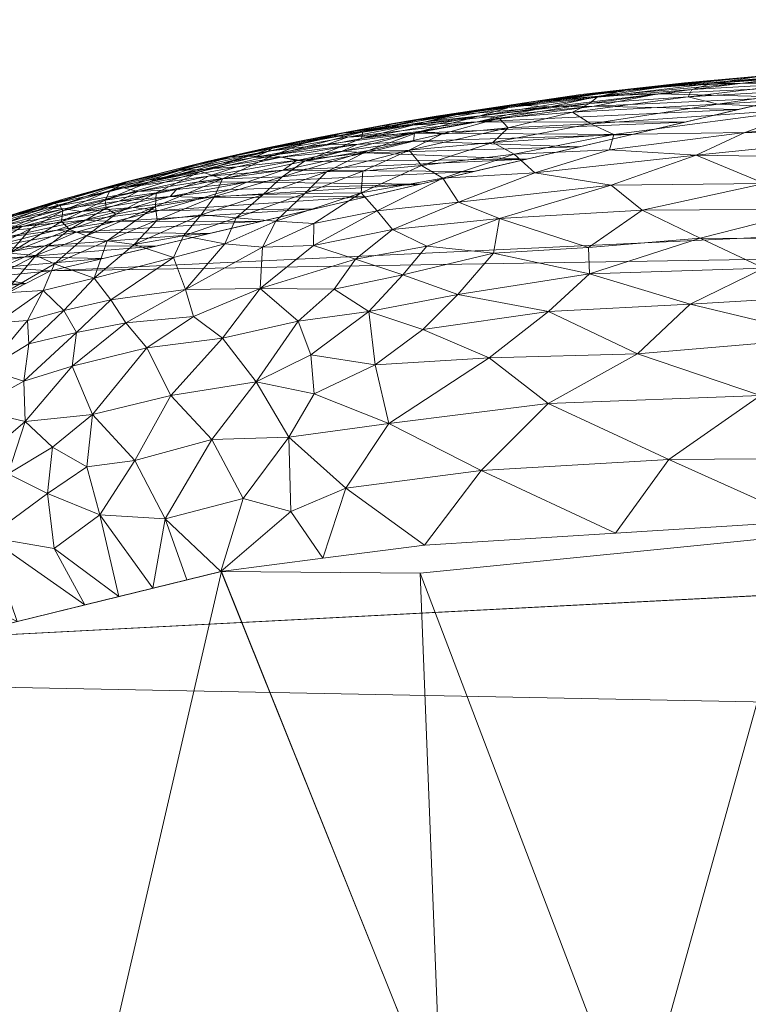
# Model space of a CAD drawing. Header units: millimetres. Extents: x -75 to 75, y 0 to 77.
# Tile 27 of 68: x -18.09 to -15.63, y 74.09 to 77.42. Entities that reach past the tile are written whole.
import ezdxf

# ---------------------------------------------------------------- set-up
doc = ezdxf.new("R2010")
doc.units = ezdxf.units.MM
doc.layers.add('A-GENM', color=13, linetype='Continuous')

# ---------------------------------------------------------------- blocks, each defined once
blk = doc.blocks.new('Model_FFAS1721-609A00BF0 - Model_FFAS1721-609A00BF0-430332-Preview')
at = {"layer": 'A-GENM', "lineweight": 9}
mesh = blk.add_polyface(dxfattribs=at)
corners = [(0, 77.4163, -122.3234), (-8.4509, 77.4081, -122.1215), (-12.5332, 77.3681, -121.1288), (-15.1279, 77.2383, -117.9086), (-17.9837, 76.5689, -101.2964), (-20.6282, 75.2111, -67.6053), (-21.5565, 73.8497, -33.8263), (-21.0874, 73.1695, -16.9467), (-17.7338, 72.8646, -9.3818), (-9.98, 72.7414, -6.3246), (6.9079, 72.7284, -6.0025), (15.1429, 72.7977, -7.7228), (20.4456, 73.0479, -13.9298), (21.428, 74.4063, -47.6368), (16.0376, 77.1196, -114.9613), (13.0254, 77.3548, -120.7977), (6.5934, 77.413, -122.2416)]
mesh.append_faces([[corners[k] for k in face] for face in [(12, 10, 11)]], dxfattribs={"vtx0": -1})
mesh.append_faces([[corners[k] for k in face] for face in [(1, 3, 0), (13, 6, 12)]], dxfattribs={"vtx0": -1, "vtx1": -1})
mesh.append_faces([[corners[k] for k in face] for face in [(0, 4, 14), (6, 10, 12)]], dxfattribs={"vtx0": -1, "vtx1": -1, "vtx2": -1})
mesh.append_faces([[corners[k] for k in face] for face in [(0, 3, 4), (13, 5, 6), (6, 9, 10), (5, 13, 14)]], dxfattribs={"vtx0": -1, "vtx2": -1})
mesh.append_faces([[corners[k] for k in face] for face in [(8, 9, 7)]], dxfattribs={"vtx1": -1})
mesh.append_faces([[corners[k] for k in face] for face in [(16, 0, 14), (4, 5, 14), (6, 7, 9)]], dxfattribs={"vtx1": -1, "vtx2": -1})
mesh.append_faces([[corners[k] for k in face] for face in [(1, 2, 3), (14, 15, 16)]], dxfattribs={"vtx2": -1})
mesh = blk.add_polyface(dxfattribs=at)
corners = [(-14.8988, 77.2007, -120.274), (-13.9096, 77.2608, -121.1059), (-14.1935, 77.2113, -121.0407), (-15.0847, 76.9482, -120.7634), (-15.0276, 76.8579, -120.9467), (-15.5732, 76.8634, -120.3084), (-14.9768, 77.2575, -119.6633), (-13.9919, 77.3112, -120.6573), (-14.5001, 77.2606, -120.4414), (-15.0023, 77.2216, -119.9893), (-14.9757, 77.2732, -119.135), (-14.2736, 77.313, -119.8747), (-14.4469, 77.3022, -119.9625), (-14.9134, 77.2738, -118.8901), (-13.8305, 77.3032, -119.5187), (-14.7532, 77.1519, -120.6602), (-13.747, 77.1857, -121.501), (-14.3887, 77.1281, -121.1063), (-15.0833, 77.0892, -120.4642), (-15.4154, 77.1167, -119.916), (-14.0292, 76.9535, -121.6966), (-14.5874, 76.9481, -121.2544), (-14.3242, 77.0331, -121.3563), (-13.7103, 76.8809, -121.9826), (-14.566, 76.8141, -121.418), (-14.4753, 76.8895, -121.4213), (-15.3996, 77.1803, -119.6069), (-14.5018, 77.2919, -120.0922), (-13.629, 77.3408, -120.5485), (-15.3944, 77.2334, -117.8788), (-14.4792, 77.2708, -118.7136), (-15.0853, 77.2619, -119.2642), (-15.5847, 77.2263, -118.3943), (-15.5673, 77.2277, -118.008), (-15.1279, 77.2383, -117.9086), (-15.2914, 77.1583, -119.919), (-15.7514, 77.2014, -118.491), (-15.4064, 76.7765, -120.6222), (-14.2478, 76.7475, -121.7177), (-15.2296, 76.6772, -120.9023), (-15.164, 77.024, -120.5303), (-13.7435, 77.1295, -121.6321), (-13.8559, 76.6828, -122.0193), (-14.6173, 76.6562, -121.4834), (-15.4445, 77.2018, -119.3398), (-13.3824, 77.3475, -120.8857)]
mesh.append_faces([[corners[k] for k in face] for face in [(30, 29, 34)]], dxfattribs={"vtx0": -1, "vtx1": -1})
mesh.append_faces([[corners[k] for k in face] for face in [(0, 1, 2), (3, 4, 5), (6, 7, 8), (9, 6, 8), (10, 11, 12), (11, 13, 14), (15, 16, 17), (18, 19, 15), (20, 21, 22), (23, 24, 25), (0, 26, 9), (27, 7, 6), (28, 12, 11), (11, 10, 13), (29, 30, 13), (31, 32, 10), (33, 13, 10), (15, 17, 18), (10, 12, 31), (1, 0, 8), (35, 15, 19), (27, 31, 12), (36, 31, 6), (4, 24, 37), (38, 39, 24), (24, 39, 37), (25, 24, 4), (22, 3, 40), (25, 21, 20), (17, 22, 40), (2, 16, 15), (22, 17, 41), (18, 17, 40), (21, 4, 3), (25, 20, 23), (4, 21, 25), (22, 21, 3), (38, 42, 43), (39, 38, 43), (38, 24, 23), (26, 0, 35), (6, 9, 44), (0, 9, 8), (0, 2, 15), (31, 27, 6), (45, 27, 12), (15, 35, 0)]], dxfattribs={"vtx0": -1, "vtx1": -1, "vtx2": -1})
mesh.append_faces([[corners[k] for k in face] for face in [(30, 14, 13)]], dxfattribs={"vtx1": -1, "vtx2": -1})
mesh = blk.add_polyface(dxfattribs=at)
corners = [(-15.6634, 77.1128, -114.7938), (-16.5427, 77.0714, -113.8723), (-15.8418, 77.071, -113.7556), (-16.0908, 76.8583, -119.5223), (-15.5732, 76.8634, -120.3084), (-15.9866, 76.7737, -119.8327), (-15.4849, 77.1547, -115.8321), (-16.1486, 77.1247, -115.1196), (-15.1279, 77.2383, -117.9086), (-15.6465, 77.2022, -117.067), (-15.3064, 77.1965, -116.8704), (-14.9757, 77.2732, -119.135), (-15.5847, 77.2263, -118.3943), (-15.5673, 77.2277, -118.008), (-16.0049, 77.1853, -117.1628), (-15.8438, 77.2034, -117.7287), (-15.9328, 77.1656, -116.1636), (-15.4064, 76.7765, -120.6222), (-15.7514, 77.2014, -118.491), (-15.8193, 77.1811, -118.6314), (-16.1381, 77.1551, -117.8935), (-15.8038, 76.959, -119.7964), (-15.6399, 77.0361, -119.8505), (-16.0964, 76.9772, -119.2236), (-14.9768, 77.2575, -119.6633), (-15.4445, 77.2018, -119.3398), (-15.0853, 77.2619, -119.2642), (-15.3944, 77.2334, -117.8788), (-14.9134, 77.2738, -118.8901), (-15.9013, 77.1918, -117.0724), (-16.1329, 77.1583, -116.1811), (-16.0413, 77.1792, -117.6932), (-15.2296, 76.6772, -120.9023), (-15.7909, 76.6789, -120.2267), (-15.7312, 77.1315, -119.2903), (-15.8314, 77.1555, -118.8903), (-15.3996, 77.1803, -119.6069), (-15.0276, 76.8579, -120.9467), (-16.1676, 76.6478, -119.6764), (-15.164, 77.024, -120.5303), (-15.0847, 76.9482, -120.7634), (-15.0833, 77.0892, -120.4642), (-16.0821, 77.0287, -119.0707), (-16.1602, 77.0645, -118.7178), (-15.4154, 77.1167, -119.916), (-15.2914, 77.1583, -119.919), (-16.1647, 77.1338, -118.1341), (-16.2221, 77.1039, -118.2657), (-15.0023, 77.2216, -119.9893), (-16.193, 77.1643, -117.022)]
mesh.append_faces([[corners[k] for k in face] for face in [(0, 1, 2), (8, 9, 10)]], dxfattribs={"vtx0": -1, "vtx1": -1})
mesh.append_faces([[corners[k] for k in face] for face in [(3, 4, 5), (11, 12, 13), (14, 13, 15), (10, 9, 16), (17, 5, 4), (18, 19, 20), (12, 15, 13), (3, 21, 4), (22, 21, 23), (24, 25, 18), (18, 12, 26), (27, 28, 13), (29, 27, 13), (30, 9, 29), (12, 18, 31), (17, 32, 33), (27, 9, 8), (34, 35, 36), (29, 9, 27), (30, 16, 9), (33, 5, 17), (37, 17, 4), (5, 33, 38), (21, 39, 40), (4, 21, 40), (39, 22, 41), (42, 43, 44), (44, 41, 22), (45, 44, 34), (21, 22, 39), (44, 22, 42), (20, 31, 18), (44, 43, 34), (22, 23, 42), (46, 19, 35), (36, 35, 25), (34, 47, 35), (48, 36, 25), (16, 7, 6), (18, 25, 19), (19, 25, 35), (31, 15, 12), (14, 15, 49), (13, 14, 29), (36, 45, 34)]], dxfattribs={"vtx0": -1, "vtx1": -1, "vtx2": -1})
mesh.append_faces([[corners[k] for k in face] for face in [(16, 6, 10)]], dxfattribs={"vtx0": -1, "vtx2": -1})
mesh.append_faces([[corners[k] for k in face] for face in [(0, 6, 7)]], dxfattribs={"vtx1": -1, "vtx2": -1})
mesh = blk.add_polyface(dxfattribs=at)
corners = [(-16.3482, 76.9001, -118.9029), (-16.6587, 76.8819, -118.1398), (-16.4186, 76.9621, -118.5298), (-16.1329, 77.1583, -116.1811), (-16.4042, 77.1277, -115.6779), (-16.2961, 77.1226, -115.1883), (-16.4687, 77.0836, -117.5771), (-16.439, 77.0513, -117.9951), (-16.6635, 77.0305, -117.3039), (-16.1647, 77.1338, -118.1341), (-16.5343, 77.0915, -117.1408), (-16.2221, 77.1039, -118.2657), (-15.8314, 77.1555, -118.8903), (-16.4907, 77.0022, -118.1412), (-16.0821, 77.0287, -119.0707), (-16.193, 77.1643, -117.022), (-16.0413, 77.1792, -117.6932), (-16.6034, 77.101, -116.293), (-16.1486, 77.1247, -115.1196), (-16.4424, 77.0956, -114.5042), (-16.5427, 77.0714, -113.8723), (-16.3616, 77.1388, -116.1229), (-15.6634, 77.1128, -114.7938), (-15.8418, 77.071, -113.7556), (-16.7547, 77.0333, -112.9595), (-16.1381, 77.1551, -117.8935), (-15.8193, 77.1811, -118.6314), (-16.1602, 77.0645, -118.7178), (-15.8438, 77.2034, -117.7287), (-15.9013, 77.1918, -117.0724), (-16.6818, 77.0904, -115.6356), (-16.0049, 77.1853, -117.1628), (-15.9328, 77.1656, -116.1636), (-16.0203, 77.0291, -112.7173), (-16.4675, 76.7454, -118.9571), (-15.9866, 76.7737, -119.8327), (-16.1676, 76.6478, -119.6764), (-16.6063, 76.8006, -118.5112), (-16.0908, 76.8583, -119.5223), (-15.8038, 76.959, -119.7964), (-16.0964, 76.9772, -119.2236), (-16.7579, 77.0069, -112.2044), (-16.1988, 76.9873, -111.679), (-16.3773, 76.9454, -110.6408), (-16.9196, 76.9668, -111.208), (-16.4355, 77.1205, -117.081), (-16.7312, 76.9243, -117.7369), (-15.7312, 77.1315, -119.2903), (-16.7668, 77.0605, -113.9398), (-16.8275, 77.0661, -114.8288), (-16.6148, 77.0951, -114.9634), (-16.4877, 76.6286, -119.0729)]
mesh.append_faces([[corners[k] for k in face] for face in [(23, 24, 33)]], dxfattribs={"vtx0": -1, "vtx1": -1})
mesh.append_faces([[corners[k] for k in face] for face in [(0, 1, 2), (3, 4, 5), (6, 7, 8), (9, 6, 10), (11, 9, 12), (2, 13, 14), (15, 16, 17), (18, 19, 20), (4, 3, 21), (18, 20, 22), (23, 20, 24), (25, 26, 9), (6, 11, 7), (13, 27, 14), (16, 15, 28), (29, 21, 3), (21, 15, 30), (21, 29, 31), (32, 3, 5), (32, 5, 18), (15, 17, 30), (34, 35, 36), (34, 37, 38), (34, 38, 35), (39, 38, 0), (0, 2, 40), (24, 41, 33), (17, 16, 45), (38, 37, 0), (1, 0, 37), (13, 2, 46), (2, 14, 40), (13, 7, 27), (11, 27, 7), (0, 40, 39), (6, 9, 11), (10, 45, 25), (27, 11, 47), (18, 5, 19), (5, 48, 19), (10, 25, 9), (16, 25, 45), (21, 31, 15), (49, 4, 21), (5, 4, 50), (36, 51, 34)]], dxfattribs={"vtx0": -1, "vtx1": -1, "vtx2": -1})
mesh.append_faces([[corners[k] for k in face] for face in [(41, 42, 33)]], dxfattribs={"vtx0": -1, "vtx2": -1})
mesh.append_faces([[corners[k] for k in face] for face in [(43, 42, 44)]], dxfattribs={"vtx1": -1, "vtx2": -1})
mesh = blk.add_polyface(dxfattribs=at)
corners = [(-16.7183, 77.0714, -116.317), (-16.5343, 77.0915, -117.1408), (-16.9338, 77.0157, -115.8768), (-16.9354, 76.8319, -117.3593), (-16.6587, 76.8819, -118.1398), (-16.8804, 76.7715, -117.756), (-16.7326, 77.0398, -116.8507), (-16.6635, 77.0305, -117.3039), (-16.9096, 76.9754, -116.6116), (-16.3773, 76.9454, -110.6408), (-16.9196, 76.9668, -111.208), (-17.063, 76.9379, -110.5123), (-16.7579, 77.0069, -112.2044), (-16.7547, 77.0333, -112.9595), (-16.9491, 76.995, -112.0457), (-16.7724, 76.9765, -117.2777), (-16.2961, 77.1226, -115.1883), (-16.6148, 77.0951, -114.9634), (-16.7668, 77.0605, -113.9398), (-16.9289, 77.0377, -115.3914), (-16.6034, 77.101, -116.293), (-16.6818, 77.0904, -115.6356), (-16.439, 77.0513, -117.9951), (-16.4907, 77.0022, -118.1412), (-16.6063, 76.8006, -118.5112), (-16.4675, 76.7454, -118.9571), (-16.8297, 76.7089, -118.0671), (-16.7132, 76.6524, -118.4985), (-16.3616, 77.1388, -116.1229), (-16.8275, 77.0661, -114.8288), (-16.8577, 77.0546, -114.0956), (-17.0396, 77.0265, -113.8781), (-16.4042, 77.1277, -115.6779), (-16.9966, 77.0339, -114.6829), (-17.0488, 76.9964, -112.2999), (-16.9804, 77.0203, -113.016), (-16.5427, 77.0714, -113.8723), (-17.0133, 77.024, -113.3643), (-16.9991, 76.9732, -111.4531), (-16.4355, 77.1205, -117.081), (-16.5558, 76.9036, -109.6025), (-17.3203, 76.8676, -108.7756), (-16.7343, 76.8618, -108.5643), (-16.1988, 76.9873, -111.679), (-17.198, 76.909, -109.8192), (-16.4877, 76.6286, -119.0729), (-16.7312, 76.9243, -117.7369), (-16.4186, 76.9621, -118.5298), (-16.9294, 76.9054, -117.041), (-17.0523, 76.903, -116.4287), (-16.4687, 77.0836, -117.5771), (-16.4424, 77.0956, -114.5042)]
mesh.append_faces([[corners[k] for k in face] for face in [(40, 41, 42)]], dxfattribs={"vtx0": -1, "vtx1": -1})
mesh.append_faces([[corners[k] for k in face] for face in [(0, 1, 2), (3, 4, 5), (6, 7, 8), (9, 10, 11), (12, 13, 14), (7, 15, 8), (16, 17, 18), (0, 19, 20), (20, 19, 21), (22, 23, 15), (24, 25, 26), (25, 27, 26), (28, 21, 29), (30, 29, 31), (29, 17, 32), (29, 21, 33), (19, 33, 21), (14, 13, 34), (35, 36, 18), (37, 35, 18), (38, 12, 14), (35, 13, 36), (0, 20, 39), (12, 10, 43), (12, 38, 10), (9, 11, 44), (25, 45, 27), (26, 5, 24), (4, 24, 5), (3, 46, 4), (47, 4, 46), (46, 48, 15), (46, 15, 23), (15, 49, 8), (50, 7, 6), (15, 7, 22), (1, 50, 6), (2, 1, 6), (15, 48, 49), (3, 48, 46), (37, 18, 30), (18, 17, 30), (29, 30, 17), (1, 0, 39), (19, 0, 2), (18, 36, 51)]], dxfattribs={"vtx0": -1, "vtx1": -1, "vtx2": -1})
mesh.append_faces([[corners[k] for k in face] for face in [(44, 40, 9)]], dxfattribs={"vtx0": -1, "vtx2": -1})
mesh = blk.add_polyface(dxfattribs=at)
corners = [(-16.9294, 76.9054, -117.041), (-16.9354, 76.8319, -117.3593), (-17.1255, 76.8301, -116.4818), (-17.0962, 76.6548, -117.2319), (-16.8804, 76.7715, -117.756), (-16.8297, 76.7089, -118.0671), (-17.3184, 76.9548, -114.0593), (-17.2383, 76.9822, -113.9859), (-17.1184, 77.0028, -114.6516), (-16.9338, 77.0157, -115.8768), (-16.7326, 77.0398, -116.8507), (-17.1265, 76.9391, -115.7079), (-16.9491, 76.995, -112.0457), (-17.2981, 76.9516, -111.4256), (-17.2048, 76.9526, -111.1572), (-16.9966, 77.0339, -114.6829), (-17.1379, 77.0077, -113.949), (-16.9991, 76.9732, -111.4531), (-17.0396, 77.0265, -113.8781), (-17.2333, 76.9858, -112.8836), (-17.0133, 77.024, -113.3643), (-16.9289, 77.0377, -115.3914), (-16.8577, 77.0546, -114.0956), (-17.2656, 76.827, -115.8028), (-17.0523, 76.903, -116.4287), (-17.0943, 76.7283, -117.0456), (-17.202, 76.8866, -115.748), (-17.0488, 76.9964, -112.2999), (-17.2481, 76.9722, -112.1202), (-16.9804, 77.0203, -113.016), (-17.4025, 76.8794, -114.6575), (-17.233, 76.9583, -114.7548), (-17.2578, 76.9831, -113.2808), (-16.8275, 77.0661, -114.8288), (-17.1531, 76.9408, -110.6861), (-16.7547, 77.0333, -112.9595), (-16.9128, 76.8199, -107.526), (-17.6166, 76.7726, -106.4188), (-17.0912, 76.7781, -106.4877), (-17.466, 76.8168, -107.5029), (-16.7343, 76.8618, -108.5643), (-17.198, 76.909, -109.8192), (-17.3203, 76.8676, -108.7756), (-16.5558, 76.9036, -109.6025), (-17.3529, 76.9195, -110.3949), (-16.9196, 76.9668, -111.208), (-17.063, 76.9379, -110.5123), (-17.2677, 76.6493, -116.4422), (-17.2235, 76.7367, -116.381), (-17.3567, 76.7478, -115.7358), (-16.9096, 76.9754, -116.6116), (-17.3774, 76.8438, -108.1691)]
mesh.append_faces([[corners[k] for k in face] for face in [(36, 37, 38)]], dxfattribs={"vtx0": -1, "vtx1": -1})
mesh.append_faces([[corners[k] for k in face] for face in [(0, 1, 2), (3, 4, 5), (6, 7, 8), (9, 10, 11), (12, 13, 14), (15, 7, 16), (12, 14, 17), (18, 19, 20), (15, 21, 8), (20, 22, 18), (2, 23, 24), (1, 4, 25), (24, 23, 26), (13, 27, 28), (27, 29, 28), (11, 26, 30), (9, 11, 31), (31, 21, 9), (15, 8, 7), (3, 25, 4), (19, 18, 32), (28, 29, 20), (32, 18, 16), (33, 16, 18), (16, 33, 15), (21, 31, 8), (27, 13, 12), (17, 14, 34), (29, 27, 35), (41, 42, 43), (44, 34, 14), (45, 17, 34), (46, 45, 34), (34, 41, 46), (3, 47, 25), (47, 48, 25), (48, 1, 25), (48, 49, 2), (0, 2, 24), (1, 48, 2), (26, 50, 24), (11, 10, 50), (50, 26, 11), (39, 40, 51), (40, 42, 51), (28, 20, 19), (31, 6, 8)]], dxfattribs={"vtx0": -1, "vtx1": -1, "vtx2": -1})
mesh.append_faces([[corners[k] for k in face] for face in [(39, 36, 40)]], dxfattribs={"vtx0": -1, "vtx2": -1})
mesh = blk.add_polyface(dxfattribs=at)
corners = [(-17.1379, 77.0077, -113.949), (-17.2383, 76.9822, -113.9859), (-17.3775, 76.9538, -113.2429), (-17.4959, 76.9278, -111.8553), (-17.4557, 76.938, -112.5978), (-17.7236, 76.869, -111.4942), (-17.4025, 76.8794, -114.6575), (-17.6292, 76.7859, -114.0414), (-17.6266, 76.8316, -113.6122), (-17.4775, 76.9044, -113.723), (-17.233, 76.9583, -114.7548), (-17.3774, 76.8438, -108.1691), (-17.58, 76.8202, -107.7159), (-17.466, 76.8168, -107.5029), (-17.5464, 76.9076, -110.8802), (-17.2981, 76.9516, -111.4256), (-17.2481, 76.9722, -112.1202), (-17.4482, 76.6944, -104.4112), (-17.2697, 76.7362, -105.4495), (-17.897, 76.6991, -104.6646), (-17.3529, 76.9195, -110.3949), (-17.736, 76.8485, -109.244), (-17.4507, 76.8889, -109.6094), (-17.6892, 76.8364, -108.5007), (-17.4845, 76.869, -109.0344), (-17.1265, 76.9391, -115.7079), (-17.6489, 76.8695, -112.742), (-17.5839, 76.9002, -112.5491), (-17.2578, 76.9831, -113.2808), (-17.2333, 76.9858, -112.8836), (-17.3567, 76.7478, -115.7358), (-17.5351, 76.6872, -115.1122), (-17.4749, 76.7575, -115.1121), (-17.2235, 76.7367, -116.381), (-17.3948, 76.6605, -115.8609), (-17.3184, 76.9548, -114.0593), (-17.4625, 76.9119, -110.5089), (-17.2048, 76.9526, -111.1572), (-17.3203, 76.8676, -108.7756), (-17.0912, 76.7781, -106.4877), (-17.7674, 76.7354, -105.5335), (-17.6166, 76.7726, -106.4188), (-16.9128, 76.8199, -107.526), (-17.5587, 76.843, -108.3678), (-17.198, 76.909, -109.8192), (-17.1531, 76.9408, -110.6861), (-17.2677, 76.6493, -116.4422), (-17.2656, 76.827, -115.8028), (-17.1255, 76.8301, -116.4818), (-17.4297, 76.8199, -114.9943), (-17.202, 76.8866, -115.748), (-17.6232, 76.7402, -114.3881), (-17.6629, 76.8724, -109.9026)]
mesh.append_faces([[corners[k] for k in face] for face in [(0, 1, 2), (3, 4, 5), (6, 7, 8), (9, 10, 6), (11, 12, 13), (14, 15, 16), (20, 21, 22), (22, 23, 24), (10, 25, 6), (2, 26, 27), (28, 0, 2), (4, 3, 29), (30, 31, 32), (30, 33, 34), (3, 16, 29), (2, 27, 4), (28, 2, 4), (2, 1, 35), (29, 28, 4), (35, 10, 9), (15, 14, 36), (3, 14, 16), (37, 15, 36), (20, 37, 36), (12, 11, 38), (40, 39, 41), (41, 42, 13), (43, 12, 38), (44, 45, 22), (21, 20, 36), (22, 45, 20), (24, 38, 44), (38, 24, 43), (44, 22, 24), (34, 33, 46), (47, 48, 30), (32, 47, 30), (49, 6, 50), (49, 50, 47), (7, 6, 49), (6, 8, 9), (32, 51, 49), (47, 32, 49), (34, 31, 30), (26, 2, 35), (26, 35, 9), (14, 52, 36)]], dxfattribs={"vtx0": -1, "vtx1": -1, "vtx2": -1})
mesh.append_faces([[corners[k] for k in face] for face in [(17, 18, 19), (18, 39, 40)]], dxfattribs={"vtx1": -1, "vtx2": -1})
mesh = blk.add_polyface(dxfattribs=at)
corners = [(-17.8625, 76.6867, -113.194), (-17.6292, 76.7859, -114.0414), (-17.7927, 76.6697, -113.7532), (-17.7864, 76.8498, -109.8807), (-17.736, 76.8485, -109.244), (-17.6629, 76.8724, -109.9026), (-17.58, 76.8202, -107.7159), (-17.881, 76.7694, -106.7924), (-17.7044, 76.7823, -106.7897), (-17.9373, 76.7783, -107.373), (-17.6892, 76.8364, -108.5007), (-17.9927, 76.7814, -107.9463), (-17.4482, 76.6944, -104.4112), (-17.897, 76.6991, -104.6646), (-18.0024, 76.6528, -103.4964), (-17.799, 76.8071, -112.4568), (-17.7819, 76.8395, -111.9005), (-17.6489, 76.8695, -112.742), (-17.7297, 76.8693, -110.7665), (-17.9406, 76.8106, -109.9811), (-17.5464, 76.9076, -110.8802), (-17.7518, 76.8044, -107.5849), (-17.6166, 76.7726, -106.4188), (-17.8701, 76.7399, -105.8146), (-17.9623, 76.706, -104.9684), (-17.7674, 76.7354, -105.5335), (-17.6267, 76.6525, -103.373), (-17.7958, 76.7807, -112.8647), (-17.7634, 76.7605, -113.3273), (-17.9198, 76.7079, -112.6091), (-17.6232, 76.7402, -114.3881), (-17.6266, 76.8316, -113.6122), (-17.4749, 76.7575, -115.1121), (-17.7009, 76.6575, -114.3543), (-17.9416, 76.7712, -111.6073), (-17.5839, 76.9002, -112.5491), (-17.97, 76.7962, -110.4052), (-17.7236, 76.869, -111.4942), (-17.4959, 76.9278, -111.8553), (-18.0152, 76.7865, -108.7149), (-17.5587, 76.843, -108.3678), (-17.4845, 76.869, -109.0344), (-17.9521, 76.7899, -111.011), (-17.4557, 76.938, -112.5978), (-17.466, 76.8168, -107.5029), (-17.2697, 76.7362, -105.4495), (-17.4507, 76.8889, -109.6094), (-17.4297, 76.8199, -114.9943), (-17.946, 76.7351, -112.1088), (-17.4775, 76.9044, -113.723), (-17.5351, 76.6872, -115.1122), (-17.4625, 76.9119, -110.5089)]
mesh.append_faces([[corners[k] for k in face] for face in [(0, 1, 2), (3, 4, 5), (6, 7, 8), (9, 10, 11), (12, 13, 14), (15, 16, 17), (18, 19, 3), (18, 3, 20), (11, 10, 4), (6, 21, 7), (22, 8, 23), (24, 13, 25), (25, 22, 23), (27, 28, 29), (30, 2, 1), (27, 15, 31), (30, 32, 33), (34, 16, 15), (35, 17, 16), (36, 18, 37), (38, 37, 18), (20, 38, 18), (4, 3, 39), (3, 5, 20), (40, 41, 10), (42, 37, 16), (35, 37, 43), (37, 35, 16), (6, 40, 21), (44, 6, 8), (45, 25, 13), (22, 44, 8), (4, 10, 46), (21, 10, 9), (10, 21, 40), (9, 7, 21), (30, 1, 47), (28, 0, 29), (23, 24, 25), (30, 33, 2), (15, 27, 48), (28, 31, 1), (15, 17, 49), (31, 28, 27), (0, 28, 1), (33, 32, 50), (15, 49, 31), (4, 51, 5)]], dxfattribs={"vtx0": -1, "vtx1": -1, "vtx2": -1})
mesh.append_faces([[corners[k] for k in face] for face in [(14, 26, 12)]], dxfattribs={"vtx0": -1, "vtx2": -1})
mesh = blk.add_polyface(dxfattribs=at)
corners = [(-18.1378, 76.7034, -110.6169), (-17.9416, 76.7712, -111.6073), (-18.0495, 76.7116, -111.4343), (-17.7236, 76.869, -111.4942), (-17.9521, 76.7899, -111.011), (-17.97, 76.7962, -110.4052), (-17.7297, 76.8693, -110.7665), (-17.9406, 76.8106, -109.9811), (-18.1484, 76.7248, -110.0027), (-18.0152, 76.7865, -108.7149), (-18.0891, 76.7662, -109.0384), (-18.2657, 76.7096, -107.9211), (-18.1297, 76.747, -109.4689), (-17.7864, 76.8498, -109.8807), (-17.881, 76.7694, -106.7924), (-18.1456, 76.7214, -106.2384), (-18.0794, 76.7188, -105.7453), (-18.3203, 76.679, -105.7692), (-18.2549, 76.6878, -105.5298), (-17.9623, 76.706, -104.9684), (-18.2266, 76.6408, -103.5762), (-17.897, 76.6991, -104.6646), (-18.1374, 76.6813, -104.6406), (-17.8701, 76.7399, -105.8146), (-18.0024, 76.6528, -103.4964), (-17.9198, 76.7079, -112.6091), (-18.1218, 76.6284, -111.6467), (-17.946, 76.7351, -112.1088), (-18.248, 76.6695, -109.9028), (-17.7819, 76.8395, -111.9005), (-18.2659, 76.7029, -108.5961), (-18.1555, 76.7433, -107.812), (-17.9927, 76.7814, -107.9463), (-17.736, 76.8485, -109.244), (-17.9373, 76.7783, -107.373), (-18.1878, 76.7245, -106.8455), (-17.7044, 76.7823, -106.7897), (-18.323, 76.6619, -104.8685), (-18.2674, 76.6915, -109.0747), (-17.8625, 76.6867, -113.194), (-18.0327, 76.6208, -112.4003), (-18.1851, 76.6428, -110.9514), (-17.7958, 76.7807, -112.8647), (-17.799, 76.8071, -112.4568), (-18.3791, 76.6716, -106.6757), (-18.3406, 76.6066, -109.7938)]
mesh.append_faces([[corners[k] for k in face] for face in [(0, 1, 2), (3, 4, 5), (6, 5, 7), (5, 4, 8), (9, 10, 11), (12, 5, 8), (10, 9, 13), (14, 15, 16), (17, 18, 15), (19, 20, 21), (22, 23, 16), (24, 21, 20), (4, 0, 8), (25, 26, 27), (27, 2, 1), (0, 4, 1), (28, 8, 0), (29, 1, 4), (7, 5, 12), (10, 7, 12), (7, 10, 13), (12, 30, 10), (10, 30, 11), (9, 31, 32), (32, 33, 9), (31, 9, 11), (34, 35, 15), (35, 34, 32), (34, 15, 14), (31, 35, 32), (15, 18, 16), (14, 16, 36), (22, 16, 37), (36, 16, 23), (38, 30, 12), (8, 38, 12), (19, 23, 22), (20, 19, 22), (25, 39, 40), (26, 41, 2), (42, 25, 27), (1, 43, 27), (35, 31, 44), (35, 17, 15), (16, 18, 37), (0, 45, 28), (26, 2, 27), (0, 2, 41)]], dxfattribs={"vtx0": -1, "vtx1": -1, "vtx2": -1})
mesh = blk.add_polyface(dxfattribs=at)
corners = [(-17.5006, 76.4145, -115.9074), (-17.4033, 76.3419, -116.3957), (-17.6587, 76.3094, -115.362), (-17.3948, 76.6605, -115.8609), (-17.5282, 76.5062, -115.6356), (-17.5686, 76.6139, -115.1941), (-18.0615, 76.4018, -113.0927), (-18.2, 76.2358, -112.5934), (-18.1631, 76.3939, -112.4701), (-17.8363, 76.5439, -114.0114), (-18.0082, 76.5028, -113.1208), (-17.9702, 76.5927, -112.997), (-17.7927, 76.6697, -113.7532), (-17.8625, 76.6867, -113.194), (-18.0024, 76.6528, -103.4964), (-18.0704, 76.6158, -102.5493), (-17.6267, 76.6525, -103.373), (-18.1499, 76.5802, -101.6571), (-18.3447, 76.568, -101.5957), (-18.0663, 76.5264, -100.2436), (-18.2875, 76.5025, -99.6888), (-18.1489, 76.484, -99.1907), (-18.2266, 76.6408, -103.5762), (-18.3073, 76.6014, -102.5413), (-18.1383, 76.4951, -112.2884), (-18.353, 76.3814, -111.1829), (-18.1923, 76.5382, -111.6889), (-17.9389, 76.4354, -113.7339), (-18.0327, 76.6208, -112.4003), (-18.2854, 76.5407, -110.9245), (-18.1851, 76.6428, -110.9514), (-18.1218, 76.6284, -111.6467), (-18.1378, 76.7034, -110.6169), (-18.3406, 76.6066, -109.7938), (-17.7291, 76.393, -114.9177), (-17.7803, 76.4717, -114.5094), (-18.0571, 76.3231, -113.2961), (-17.8957, 76.3606, -114.1305), (-17.8052, 76.6107, -102.3347), (-17.9837, 76.5689, -101.2964), (-18.3824, 76.5283, -100.4956), (-18.194, 76.5474, -100.8119), (-17.5351, 76.6872, -115.1122), (-17.7009, 76.6575, -114.3543), (-18.28, 76.3617, -111.7751), (-17.9198, 76.7079, -112.6091), (-18.3448, 76.514, -100.044)]
mesh.append_faces([[corners[k] for k in face] for face in [(19, 20, 21), (38, 17, 39)]], dxfattribs={"vtx0": -1, "vtx1": -1})
mesh.append_faces([[corners[k] for k in face] for face in [(0, 1, 2), (3, 4, 5), (6, 7, 8), (9, 10, 11), (12, 11, 13), (14, 15, 16), (17, 15, 18), (14, 22, 23), (23, 18, 15), (24, 25, 26), (27, 10, 9), (24, 26, 28), (29, 30, 31), (11, 28, 13), (32, 30, 33), (34, 4, 0), (5, 4, 35), (5, 35, 9), (36, 27, 37), (23, 15, 14), (17, 38, 15), (17, 40, 41), (3, 5, 42), (9, 12, 43), (12, 9, 11), (24, 11, 10), (11, 24, 28), (10, 8, 24), (44, 24, 8), (31, 28, 26), (29, 31, 26), (10, 27, 6), (31, 45, 28), (5, 43, 42), (19, 46, 20), (19, 41, 46), (17, 41, 39), (5, 9, 43), (27, 9, 35), (37, 27, 35), (27, 36, 6), (34, 37, 35), (4, 34, 35), (10, 6, 8), (34, 0, 2)]], dxfattribs={"vtx0": -1, "vtx1": -1, "vtx2": -1})
mesh.append_faces([[corners[k] for k in face] for face in [(41, 19, 39)]], dxfattribs={"vtx0": -1, "vtx2": -1})
mesh.append_faces([[corners[k] for k in face] for face in [(38, 16, 15)]], dxfattribs={"vtx1": -1, "vtx2": -1})
mesh = blk.add_polyface(dxfattribs=at)
corners = [(-17.1727, 75.7576, -117.615), (-17.1794, 76.0078, -117.5513), (-16.9871, 75.8358, -118.2116), (-17.4392, 76.0004, -116.495), (-17.2895, 76.1944, -117.0148), (-16.7209, 75.6438, -118.8829), (-16.5304, 75.8949, -119.2903), (-16.8417, 76.0538, -118.5788), (-16.794, 76.556, -118.4063), (-17.0258, 76.5074, -117.7514), (-16.9539, 76.6088, -117.8491), (-16.909, 76.4321, -118.2054), (-17.1475, 76.3997, -117.4311), (-17.2677, 76.6493, -116.4422), (-17.0962, 76.6548, -117.2319), (-17.2763, 76.5097, -116.7137), (-17.0938, 76.1535, -117.8026), (-17.1046, 76.2857, -117.6895), (-17.5282, 76.5062, -115.6356), (-16.7132, 76.6524, -118.4985), (-16.4877, 76.6286, -119.0729), (-16.3038, 76.1215, -119.6895), (-17.4033, 76.3419, -116.3957), (-17.5006, 76.4145, -115.9074), (-17.5768, 76.1485, -115.8615), (-17.3335, 75.8011, -116.9669), (-17.4083, 75.555, -116.6872), (-17.5964, 75.7318, -115.9423), (-17.0646, 75.5994, -117.7851), (-16.8875, 76.2521, -118.3886), (-16.5027, 76.2751, -119.2849), (-16.7273, 76.3713, -118.7395), (-16.609, 76.489, -118.9364), (-16.3029, 76.4317, -119.5973), (-16.8297, 76.7089, -118.0671), (-17.3948, 76.6605, -115.8609)]
mesh.append_faces([[corners[k] for k in face] for face in [(28, 2, 5), (26, 0, 28)]], dxfattribs={"vtx0": -1, "vtx1": -1})
mesh.append_faces([[corners[k] for k in face] for face in [(0, 1, 2), (3, 4, 1), (5, 2, 6), (1, 7, 2), (8, 9, 10), (11, 12, 9), (13, 14, 15), (16, 4, 17), (13, 15, 18), (9, 15, 10), (8, 19, 20), (21, 6, 7), (22, 15, 12), (15, 22, 23), (4, 22, 12), (17, 4, 12), (4, 24, 22), (4, 3, 24), (25, 3, 1), (25, 26, 27), (26, 25, 0), (0, 2, 28), (16, 7, 1), (7, 29, 30), (6, 2, 7), (7, 30, 21), (31, 29, 11), (8, 20, 32), (31, 33, 30), (8, 32, 11), (19, 8, 10), (31, 11, 32), (17, 11, 29), (33, 31, 32), (30, 29, 31), (11, 9, 8), (15, 9, 12), (34, 19, 10), (14, 34, 10), (15, 14, 10), (18, 35, 13), (15, 23, 18), (11, 17, 12), (16, 17, 29), (7, 16, 29), (4, 16, 1), (1, 0, 25)]], dxfattribs={"vtx0": -1, "vtx1": -1, "vtx2": -1})
mesh = blk.add_polyface(dxfattribs=at)
corners = [(-14.7723, 76.2381, -121.4558), (-15.0083, 76.0965, -121.2497), (-15.5875, 76.1479, -120.6747), (-15.3548, 76.3445, -120.9084), (-16.002, 76.2893, -120.1301), (-15.1276, 75.9377, -121.1217), (-15.896, 75.933, -120.2926), (-14.4828, 76.4252, -121.6669), (-13.8129, 76.3034, -122.1254), (-15.2296, 76.6772, -120.9023), (-15.0787, 76.5947, -121.1031), (-15.5759, 76.5778, -120.5771), (-16.1637, 76.5589, -119.7585), (-16.4877, 76.6286, -119.0729), (-16.1676, 76.6478, -119.6764), (-16.5027, 76.2751, -119.2849), (-16.3029, 76.4317, -119.5973), (-15.8245, 76.4563, -120.3219), (-16.609, 76.489, -118.9364), (-14.6173, 76.6562, -121.4834), (-16.5304, 75.8949, -119.2903), (-16.3038, 76.1215, -119.6895), (-16.0769, 75.6841, -119.8328), (-14.5127, 75.7691, -121.4707), (-14.4128, 75.9035, -121.6844), (-14.0525, 75.7914, -121.8146), (-15.433, 75.7245, -120.7827), (-14.2339, 76.0283, -121.8345), (-16.7209, 75.6438, -118.8829), (-13.8153, 75.9366, -122.073), (-14.4727, 76.1394, -121.6835), (-15.142, 76.4969, -121.0828), (-14.6502, 76.5475, -121.5037), (-15.7909, 76.6789, -120.2267), (-14.0645, 76.5659, -121.9296), (-13.8559, 76.6828, -122.0193), (-13.6298, 76.1526, -122.22)]
mesh.append_faces([[corners[k] for k in face] for face in [(23, 24, 25), (22, 6, 26)]], dxfattribs={"vtx0": -1, "vtx1": -1})
mesh.append_faces([[corners[k] for k in face] for face in [(0, 1, 2), (3, 2, 4), (2, 5, 6), (7, 8, 0), (3, 7, 0), (9, 10, 11), (12, 13, 14), (4, 15, 16), (11, 17, 12), (12, 16, 18), (19, 10, 9), (6, 20, 21), (6, 22, 20), (21, 2, 6), (6, 5, 26), (4, 2, 21), (1, 27, 5), (25, 24, 29), (30, 27, 1), (4, 21, 15), (3, 4, 17), (3, 31, 7), (2, 3, 0), (31, 3, 17), (11, 31, 17), (31, 10, 32), (17, 16, 12), (11, 33, 9), (13, 12, 18), (33, 11, 12), (4, 16, 17), (32, 7, 31), (34, 19, 35), (32, 19, 34), (11, 10, 31), (19, 32, 10), (7, 32, 34), (27, 29, 24), (23, 5, 24), (5, 27, 24), (1, 0, 30), (5, 2, 1), (8, 30, 0), (36, 27, 30), (33, 12, 14)]], dxfattribs={"vtx0": -1, "vtx1": -1, "vtx2": -1})
mesh.append_faces([[corners[k] for k in face] for face in [(5, 23, 26)]], dxfattribs={"vtx0": -1, "vtx2": -1})
mesh.append_faces([[corners[k] for k in face] for face in [(22, 28, 20)]], dxfattribs={"vtx1": -1, "vtx2": -1})
mesh = blk.add_polyface(dxfattribs=at)
corners = [(-17.9771, 75.9743, -114.1308), (-18.0691, 76.0609, -113.5794), (-17.8423, 76.0838, -114.7286), (-17.4392, 76.0004, -116.495), (-17.3335, 75.8011, -116.9669), (-17.5964, 75.7318, -115.9423), (-17.6986, 75.9296, -115.4659), (-17.8168, 75.7456, -114.9911), (-17.6587, 76.3094, -115.362), (-17.5768, 76.1485, -115.8615), (-18.245, 76.1021, -112.5118), (-18.2687, 75.8913, -112.5542), (-17.9818, 75.4144, -113.1883), (-18.0965, 75.3862, -112.4886), (-18.194, 75.6704, -113.0711), (-17.8671, 75.4425, -113.8881), (-18.1496, 72.852, -9.2886), (-18.0298, 72.8641, -9.419), (-18.5563, 72.8787, -9.8418), (-18.3657, 75.5197, -112.0716), (-17.9101, 76.2468, -114.23), (-17.7291, 76.393, -114.9177), (-17.8957, 76.3606, -114.1305), (-18.0738, 76.197, -113.4054), (-18.0571, 76.3231, -113.2961), (-17.4033, 76.3419, -116.3957), (-17.8608, 75.9081, -114.7388), (-17.9937, 75.8173, -114.1158), (-17.9713, 75.6324, -114.2649), (-17.4083, 75.555, -116.6872), (-17.523, 75.5268, -115.9874), (-17.6377, 75.4987, -115.2876), (-17.7524, 75.4706, -114.5879), (-18.1266, 75.8839, -113.3797), (-18.28, 76.3617, -111.7751), (-18.1631, 76.3939, -112.4701), (-18.2937, 76.2711, -111.9176), (-17.4013, 72.8395, -8.832), (-17.7338, 72.8646, -9.3818), (-18.153, 72.9027, -10.3274), (-18.2112, 75.3581, -111.7888), (-18.2, 76.2358, -112.5934), (-18.0615, 76.4018, -113.0927)]
mesh.append_faces([[corners[k] for k in face] for face in [(32, 7, 31), (39, 17, 38), (31, 5, 30)]], dxfattribs={"vtx0": -1, "vtx1": -1})
mesh.append_faces([[corners[k] for k in face] for face in [(0, 1, 2), (3, 4, 5), (6, 5, 7), (8, 9, 2), (10, 1, 11), (16, 17, 18), (14, 13, 19), (8, 2, 20), (21, 20, 22), (22, 23, 24), (9, 8, 25), (9, 3, 6), (2, 9, 6), (0, 26, 27), (2, 1, 20), (5, 6, 3), (28, 14, 27), (23, 20, 1), (27, 7, 28), (7, 27, 26), (5, 31, 7), (7, 32, 28), (28, 15, 14), (14, 11, 33), (1, 0, 33), (34, 35, 36), (17, 37, 38), (37, 17, 16), (22, 20, 23), (20, 21, 8), (41, 42, 24), (26, 2, 6), (33, 0, 27), (14, 33, 27), (1, 33, 11), (2, 26, 0), (7, 26, 6), (1, 10, 23), (41, 23, 10), (35, 41, 36), (23, 41, 24)]], dxfattribs={"vtx0": -1, "vtx1": -1, "vtx2": -1})
mesh.append_faces([[corners[k] for k in face] for face in [(5, 29, 30), (19, 13, 40)]], dxfattribs={"vtx0": -1, "vtx2": -1})
mesh.append_faces([[corners[k] for k in face] for face in [(12, 13, 14, 15), (32, 15, 28)]], dxfattribs={"vtx1": -1, "vtx2": -1})
mesh = blk.add_polyface(dxfattribs=at)
corners = [(17.408, 75.555, -116.6871), (15.9645, 71.9674, -116.6871), (12.0784, 71.1236, -116.6871), (4.662, 70.8791, -116.6871), (-4.6638, 70.8791, -116.6871), (-12.0792, 71.1237, -116.6871), (-15.9654, 71.9679, -116.6871), (-17.408, 75.555, -116.6871), (-16.7361, 75.5494, -118.8393), (-15.4405, 75.6786, -120.7629), (-13.5923, 75.8135, -122.1586), (-11.4509, 75.8554, -123.0018), (-9.1947, 75.8668, -123.4612), (-6.9056, 75.8668, -123.7036), (-4.6055, 75.862, -123.8265), (-2.3028, 75.8594, -123.8818), (0, 75.8594, -123.8966), (4.1612, 75.8623, -123.8416), (8.315, 75.8689, -123.5739), (12.3737, 75.8672, -122.7138), (15.8309, 75.6362, -120.3228), (-1.0115, 71.937, -120.9837), (-7.2269, 72.0475, -120.6729), (-11.7368, 72.6275, -120.5239), (-3.2348, 73.3742, -122.6798), (5.6341, 72.2508, -121.226), (-7.6695, 73.7428, -122.5955), (-14.0909, 73.4596, -120.4486), (-9.9562, 74.0449, -122.4327), (-16.6641, 73.7054, -116.6871), (9.7058, 72.8714, -121.4053), (-14.0223, 71.5458, -116.6871), (-12.4512, 71.6623, -118.5643), (-8.3715, 71.0014, -116.6871), (-9.7063, 71.6333, -119.3204), (-14.3003, 72.1279, -118.6073), (8.3702, 71.0013, -116.6871), (1.9453, 73.3179, -122.6787), (-4.1188, 71.7939, -120.5467), (-0.0009, 70.8791, -116.6871), (-2.3323, 70.8791, -116.6871), (-1.1554, 71.1664, -118.8703), (2.4517, 71.4371, -119.7758), (-5.4896, 72.899, -122.08), (13.2854, 72.8548, -120.2023), (-5.5642, 74.4011, -123.2311), (-16.0092, 73.641, -119.0938), (-5.9864, 71.2043, -118.6955), (-11.8543, 74.1237, -121.9875), (-3.6707, 71.1385, -118.6376), (16.5509, 75.5991, -118.6629), (16.6639, 73.7056, -116.6871), (15.8806, 73.3321, -118.9542), (6.2381, 75.8656, -123.7077), (6.9948, 73.7735, -122.7016), (4.4649, 73.5857, -122.7806), (3.4048, 72.3427, -121.5521), (1.2048, 72.1211, -121.3017), (10.3444, 75.8681, -123.1438), (9.0026, 74.2599, -122.7577), (-9.7744, 72.6119, -121.0603), (6.0776, 71.2323, -118.791), (8.695, 71.5517, -119.3411), (11.242, 71.8191, -119.3167), (14.0215, 71.5455, -116.6871), (-0.6455, 73.3381, -122.7174), (2.0806, 75.8609, -123.8691), (2.3305, 70.8791, -116.6871), (14.1023, 75.7517, -121.5183), (-7.9686, 71.2871, -118.7059), (7.6767, 72.5191, -121.3435)]
mesh.append_faces([[corners[k] for k in face] for face in [(13, 26, 12), (10, 27, 9), (1, 52, 51), (16, 65, 15), (5, 34, 33), (3, 61, 36), (53, 55, 17), (39, 42, 67), (2, 63, 64), (17, 55, 66)]], dxfattribs={"vtx0": -1, "vtx1": -1})
mesh.append_faces([[corners[k] for k in face] for face in [(32, 31, 35), (9, 27, 46), (36, 61, 62), (22, 43, 38), (55, 37, 66), (62, 63, 2), (35, 23, 32), (34, 32, 23), (41, 38, 21), (46, 35, 6), (23, 35, 27), (28, 48, 11), (60, 26, 22), (45, 24, 43), (34, 23, 60), (30, 19, 44), (53, 54, 55), (25, 56, 55), (60, 23, 48), (65, 21, 24), (37, 57, 65), (59, 54, 18), (43, 22, 26), (41, 21, 57), (38, 24, 21), (27, 10, 48), (28, 60, 48), (28, 12, 26), (38, 47, 22), (69, 22, 47), (32, 34, 5), (55, 54, 25), (37, 55, 56), (41, 42, 39), (38, 49, 47), (49, 4, 47), (56, 57, 37), (61, 42, 25), (61, 3, 42), (26, 13, 45), (38, 43, 24), (64, 63, 44), (24, 45, 14), (26, 45, 43), (35, 46, 27), (29, 8, 46), (69, 47, 33), (27, 48, 23), (38, 41, 49), (40, 49, 41), (50, 51, 52), (15, 65, 24), (52, 44, 68), (59, 70, 54), (25, 42, 56), (57, 56, 42), (41, 57, 42), (65, 57, 21), (70, 59, 30), (58, 30, 59), (26, 60, 28), (22, 34, 60), (25, 54, 70), (70, 61, 25), (62, 30, 63), (30, 44, 63), (1, 44, 52), (16, 37, 65), (33, 34, 69), (22, 69, 34), (30, 62, 70), (61, 70, 62)]], dxfattribs={"vtx0": -1, "vtx1": -1, "vtx2": -1})
mesh.append_faces([[corners[k] for k in face] for face in [(46, 8, 9), (32, 5, 31), (24, 14, 15), (46, 6, 29), (37, 16, 66), (59, 18, 58), (44, 1, 64), (42, 3, 67), (44, 19, 68)]], dxfattribs={"vtx0": -1, "vtx2": -1})
mesh.append_faces([[corners[k] for k in face] for face in [(20, 50, 52), (2, 36, 62), (11, 12, 28), (13, 14, 45), (31, 6, 35), (40, 4, 49), (39, 40, 41), (68, 20, 52), (4, 33, 47), (10, 11, 48), (58, 19, 30), (53, 18, 54)]], dxfattribs={"vtx1": -1, "vtx2": -1})
mesh.append_faces([[corners[k] for k in face] for face in [(29, 7, 8), (50, 0, 51)]], dxfattribs={"vtx2": -1})
mesh = blk.add_polyface(dxfattribs=at)
corners = [(-14.1695, 69.4809, -88.5299), (-11.7755, 69.209, -86.173), (-14.1156, 69.0061, -80.8947), (-16.3638, 68.8558, -75.3999), (-13.5536, 68.5223, -73.458), (-18.3888, 68.7435, -69.141), (-15.4757, 68.3095, -67.9672), (-14.3706, 69.9613, -95.9072), (-12.1806, 70.3384, -104.478), (-11.0201, 69.6929, -94.7045), (-13.2888, 70.7727, -109.996), (-14.0223, 71.5458, -116.6871), (-12.0792, 71.1237, -116.6871), (-15.7868, 71.1058, -109.3523), (-16.6223, 70.7797, -102.7255), (-18.2176, 72.0501, -107.1314), (-11.6991, 68.754, -78.6061), (-13.2945, 68.1126, -66.8345), (-16.5976, 69.4843, -84.6073), (-16.6996, 70.1356, -93.8474), (-13.6443, 67.8093, -60.2245), (-16.1017, 67.8861, -60.2246), (-15.9654, 71.9678, -116.6871), (-18.8017, 69.3621, -76.5834), (-11.1869, 67.7326, -60.2245), (-10.6618, 68.1923, -69.629), (-18.4266, 68.3347, -60.2404), (-14.2786, 70.4285, -103.2819), (-18.3251, 75.33, -111.089), (-17.4066, 75.555, -116.6871), (-16.686, 73.7614, -116.6871), (-19.3358, 71.4999, -96.1176), (-18.4938, 70.3447, -90.2435)]
mesh.append_faces([[corners[k] for k in face] for face in [(11, 13, 22), (26, 5, 21)]], dxfattribs={"vtx0": -1, "vtx1": -1})
mesh.append_faces([[corners[k] for k in face] for face in [(0, 1, 2), (3, 2, 4), (5, 3, 6), (7, 8, 9), (11, 10, 13), (13, 14, 15), (2, 1, 16), (17, 6, 4), (18, 19, 0), (9, 0, 7), (16, 4, 2), (4, 6, 3), (18, 0, 2), (5, 23, 3), (3, 23, 18), (3, 18, 2), (7, 0, 19), (20, 6, 17), (4, 25, 17), (6, 21, 5), (14, 7, 19), (7, 27, 8), (10, 8, 27), (10, 27, 13), (14, 13, 27), (13, 15, 30), (7, 14, 27), (31, 14, 19), (18, 32, 19)]], dxfattribs={"vtx0": -1, "vtx1": -1, "vtx2": -1})
mesh.append_faces([[corners[k] for k in face] for face in [(10, 11, 12), (6, 20, 21), (17, 24, 20), (15, 29, 30)]], dxfattribs={"vtx0": -1, "vtx2": -1})
mesh.append_faces([[corners[k] for k in face] for face in [(28, 29, 15), (30, 22, 13)]], dxfattribs={"vtx1": -1, "vtx2": -1})
mesh = blk.add_polyface(dxfattribs=at)
corners = [(-21.6045, 70.4254, -70.2529), (-20.0936, 69.4446, -71.9618), (-20.0538, 68.9488, -65.937), (-21.7226, 73.9649, -77.2191), (-22.1297, 73.7364, -71.5578), (-20.7515, 68.7832, -60.2562), (-22.541, 70.5686, -60.1637), (-19.2586, 70.1152, -83.9895), (-21.0229, 70.8912, -78.6811), (-20.7634, 72.2433, -87.1486), (-22.333, 71.7866, -67.162), (-22.5176, 73.4621, -64.7546), (-18.3888, 68.7435, -69.141), (-18.4266, 68.3347, -60.2404), (-18.8017, 69.3621, -76.5834), (-20.1487, 72.9997, -95.1556), (-20.3669, 74.6497, -94.1942), (-19.8052, 74.8774, -99.8426), (-18.4938, 70.3447, -90.2435), (-19.0193, 73.5062, -106.3106), (-16.5976, 69.4843, -84.6073), (-19.2436, 75.105, -105.491), (-18.3251, 75.33, -111.089), (-18.2176, 72.0501, -107.1314), (-16.6996, 70.1356, -93.8474), (-19.3358, 71.4999, -96.1176), (-16.6223, 70.7797, -102.7255), (-21.3154, 74.1933, -82.8804), (-20.8412, 74.4215, -88.5373), (-22.7758, 73.2794, -60.2244)]
mesh.append_faces([[corners[k] for k in face] for face in [(3, 0, 4), (27, 8, 3)]], dxfattribs={"vtx0": -1, "vtx1": -1})
mesh.append_faces([[corners[k] for k in face] for face in [(0, 1, 2), (7, 8, 9), (0, 10, 4), (12, 13, 2), (14, 8, 7), (15, 18, 9), (17, 19, 15), (1, 8, 14), (20, 7, 18), (19, 22, 23), (24, 18, 25), (26, 25, 23), (1, 14, 12), (20, 14, 7), (0, 3, 8), (27, 9, 8), (16, 15, 9), (2, 1, 12), (8, 1, 0), (0, 2, 5), (0, 6, 10), (6, 11, 10), (19, 25, 15), (15, 25, 18), (25, 19, 23), (9, 18, 7)]], dxfattribs={"vtx0": -1, "vtx1": -1, "vtx2": -1})
mesh.append_faces([[corners[k] for k in face] for face in [(0, 5, 6), (15, 16, 17), (19, 21, 22), (9, 27, 28), (19, 17, 21)]], dxfattribs={"vtx0": -1, "vtx2": -1})
mesh.append_faces([[corners[k] for k in face] for face in [(11, 4, 10), (13, 5, 2), (28, 16, 9)]], dxfattribs={"vtx1": -1, "vtx2": -1})
mesh.append_faces([[corners[k] for k in face] for face in [(6, 29, 11)]], dxfattribs={"vtx2": -1})

msp = doc.modelspace()

# ---------------------------------------------------------------- block references
at = {"layer": 'A-GENM', "lineweight": 9}
msp.add_blockref('Model_FFAS1721-609A00BF0 - Model_FFAS1721-609A00BF0-430332-Preview', (0, 0), dxfattribs=at)

doc.saveas('drawing.dxf')
